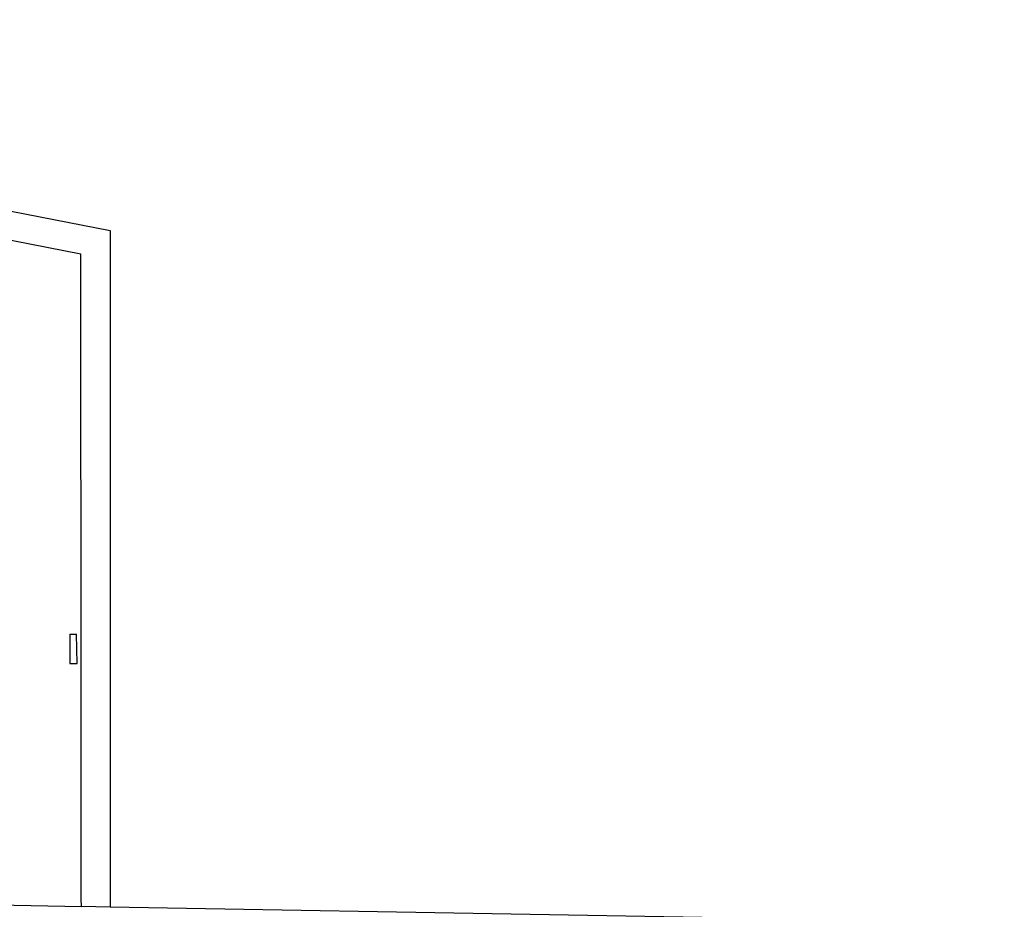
# Model space of a CAD drawing. Header units: millimetres. Extents: x -1263 to 1500, y -1080 to 1468.
# Tile 115 of 166: x 802 to 835, y -186 to -156. Entities that reach past the tile are written whole.
import ezdxf

# ---------------------------------------------------------------- set-up
doc = ezdxf.new("R2010")
doc.units = ezdxf.units.MM

msp = doc.modelspace()

# ---------------------------------------------------------------- linework, layer by layer
at = {"color": 7, "linetype": 'Continuous', "lineweight": 25}
for p, q in [((768.087, -155.848), (804.629, -163.021)), ((767.403, -156.733), (803.629, -163.814)), ((804.629, -163.021), (804.629, -186.014)), ((803.259, -176.747), (803.251, -177.747)), ((803.259, -176.747), (803.485, -176.743)), ((803.502, -177.743), (803.485, -176.743)), ((803.251, -177.747), (803.502, -177.743)), ((751.846, -185.14), (803.646, -186.003)), ((803.646, -185.997), (804.629, -186.014)), ((804.629, -186.014), (842.629, -186.678))]:
    msp.add_line(p, q, dxfattribs=at)
msp.add_open_spline([(803.646, -186.003), (803.644, -183.285), (803.642, -180.566), (803.64, -177.848), (803.638, -175.509), (803.636, -173.17), (803.634, -170.831), (803.633, -168.492), (803.631, -166.153), (803.629, -163.814)], degree=3, knots=[0, 0, 0, 0, 0.00815444, 0.00815444, 0.00815444, 0.01517171, 0.01517171, 0.01517171, 0.02218898, 0.02218898, 0.02218898, 0.02218898], dxfattribs=at)

doc.saveas('drawing.dxf')
